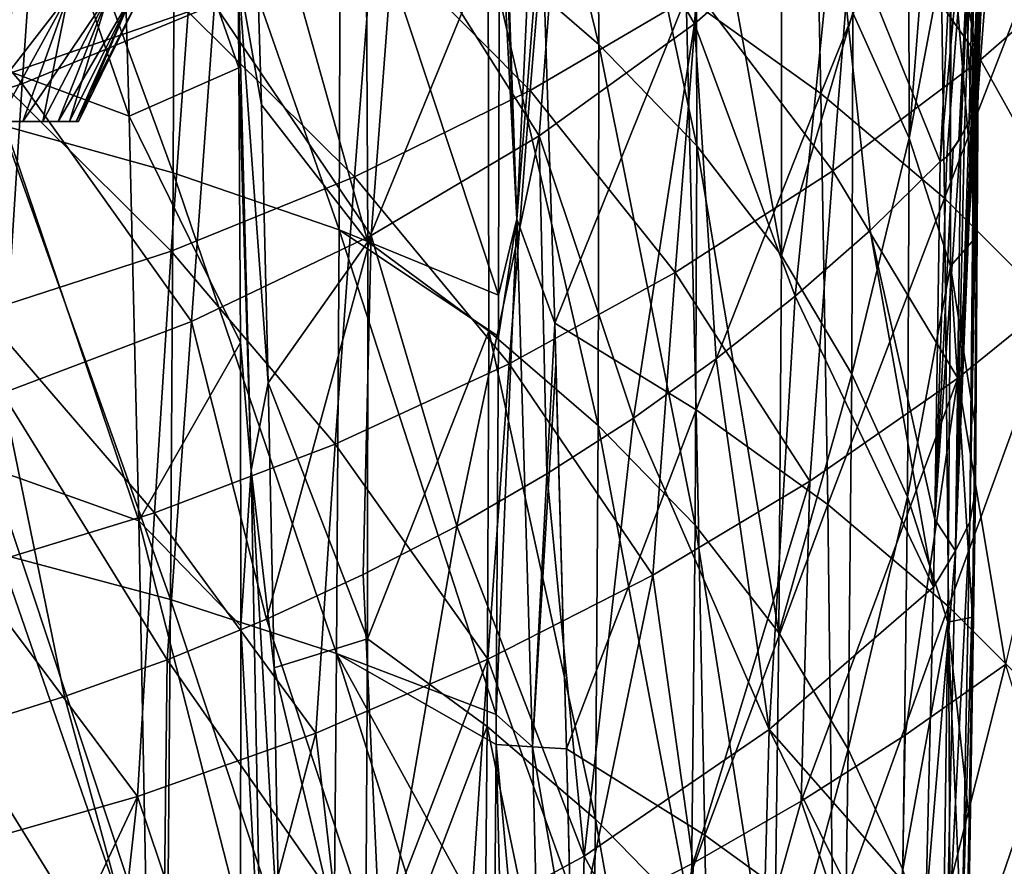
# Model space of a CAD drawing. Header units: metres. Extents: x -81 to 81, y -160 to 24.
# Tile 192 of 256: x 6.52 to 14.23, y -32.13 to -25.5. Entities that reach past the tile are written whole.
import ezdxf

# ---------------------------------------------------------------- set-up
doc = ezdxf.new("R2010")
doc.units = ezdxf.units.M
doc.layers.add('solid_501850_SW0001', color=7, linetype='CONTINUOUS')

msp = doc.modelspace()

# ---------------------------------------------------------------- linework, layer by layer
at = {"layer": 'solid_501850_SW0001'}
for points in [[(10.161489, -22.050699, 122.106583), (11.036659, -22.815992, 121.460861), (11.052243, -25.695967, 124.64608)], [(10.185711, -24.945385, 125.316315), (10.161489, -22.050699, 122.106583), (11.052243, -25.695967, 124.64608)], [(7.375079, -26.25824, 129.908768), (6.230788, -25.833099, 130.253448), (6.15797, -22.748646, 127.116203)], [(7.286502, -23.185793, 126.776535), (7.375079, -26.25824, 129.908768), (6.15797, -22.748646, 127.116203)], [(11.801119, -25.536068, 107.369186), (11.998583, -22.815891, 103.094002), (10.787137, -23.779764, 102.5084)], [(11.036659, -22.815992, 121.460861), (11.812839, -23.625607, 120.753822), (11.820104, -26.490606, 123.91938)], [(11.052243, -25.695967, 124.64608), (11.036659, -22.815992, 121.460861), (11.820104, -26.490606, 123.91938)], [(11.801119, -25.536068, 107.369186), (12.904803, -24.570221, 108.056992), (11.998583, -22.815891, 103.094002)], [(12.724899, -22.964823, 127.149261), (11.737756, -25.324503, 130.991486), (12.792411, -26.080776, 130.284622)], [(13.715162, -23.80303, 126.418007), (12.724899, -22.964823, 127.149261), (12.792411, -26.080776, 130.284622)], [(13.971766, -26.235764, 113.346161), (13.981341, -26.2062, 113.368637), (14.14469, -23.02054, 109.456276)], [(14.109506, -23.174215, 109.191597), (13.971766, -26.235764, 113.346161), (14.14469, -23.02054, 109.456276)], [(13.981341, -26.2062, 113.368637), (13.989597, -26.177782, 113.390228), (14.14469, -23.02054, 109.456276)], [(13.989597, -26.177782, 113.390228), (14.003118, -26.122219, 113.432404), (14.14469, -23.02054, 109.456276)], [(14.003118, -26.122219, 113.432404), (14.017217, -26.037626, 113.496506), (14.14469, -23.02054, 109.456276)], [(14.017217, -26.037626, 113.496506), (14.01967, -26.015196, 113.513489), (14.14469, -23.02054, 109.456276)], [(14.01967, -26.015196, 113.513489), (14.111974, -23.539425, 110.545906), (14.14469, -23.02054, 109.456276)], [(6.390796, -23.068249, 133.006042), (6.377663, -26.327734, 136.141479), (7.720459, -26.702902, 135.800934)], [(7.733335, -23.462103, 132.664948), (6.390796, -23.068249, 133.006042), (7.720459, -26.702902, 135.800934)], [(10.411207, -27.065336, 134.240738), (10.272942, -23.08762, 130.374573), (10.273508, -23.546631, 130.852493)], [(10.411207, -27.065336, 134.240738), (10.570277, -23.708082, 130.724014), (10.272942, -23.08762, 130.374573)], [(8.233846, -25.879929, 128.822311), (7.375079, -26.25824, 129.908768), (7.286502, -23.185793, 126.776535)], [(8.227692, -25.134466, 128.050766), (8.233846, -25.879929, 128.822311), (7.286502, -23.185793, 126.776535)], [(14.020026, -23.392851, 109.039986), (13.971766, -26.235764, 113.346161), (14.109506, -23.174215, 109.191597)], [(14.020026, -23.392851, 109.039986), (13.883512, -23.577787, 108.877846), (13.726976, -26.612345, 113.009781)], [(13.777221, -26.576183, 113.080917), (14.020026, -23.392851, 109.039986), (13.726976, -26.612345, 113.009781)], [(13.777221, -26.576183, 113.080917), (13.873217, -26.444723, 113.186836), (14.020026, -23.392851, 109.039986)], [(13.87452, -26.442585, 113.188469), (14.020026, -23.392851, 109.039986), (13.873217, -26.444723, 113.186836)], [(13.888761, -26.41851, 113.206871), (14.020026, -23.392851, 109.039986), (13.87452, -26.442585, 113.188469)], [(13.888761, -26.41851, 113.206871), (13.916262, -26.36751, 113.245804), (14.020026, -23.392851, 109.039986)], [(13.916262, -26.36751, 113.245804), (13.952146, -26.288441, 113.306076), (14.020026, -23.392851, 109.039986)], [(13.952146, -26.288441, 113.306076), (13.971766, -26.235764, 113.346161), (14.020026, -23.392851, 109.039986)], [(7.733335, -23.462103, 132.664948), (7.720459, -26.702902, 135.800934), (9.019488, -27.148239, 135.398026)], [(9.030259, -23.929329, 132.261047), (7.733335, -23.462103, 132.664948), (9.019488, -27.148239, 135.398026)], [(14.041357, -25.816334, 101.949051), (13.063106, -24.434177, 97.42733), (14.21911, -23.49958, 97.905449)], [(15.116155, -24.874649, 102.506927), (14.041357, -25.816334, 101.949051), (14.21911, -23.49958, 97.905449)], [(10.411207, -27.065336, 134.240738), (10.273508, -23.546631, 130.852493), (10.273831, -24.459188, 131.788696)], [(13.883512, -23.577787, 108.877846), (12.904803, -24.570221, 108.056992), (13.726976, -26.612345, 113.009781)], [(14.111974, -23.539425, 110.545906), (14.0151, -25.79092, 113.682739), (13.927411, -25.278913, 114.090309)], [(14.022787, -25.870985, 113.622437), (14.0151, -25.79092, 113.682739), (14.111974, -23.539425, 110.545906)], [(14.023672, -25.95352, 113.560127), (14.111974, -23.539425, 110.545906), (14.01967, -26.015196, 113.513489)], [(14.024173, -25.924908, 113.581749), (14.022787, -25.870985, 113.622437), (14.111974, -23.539425, 110.545906)], [(14.023672, -25.95352, 113.560127), (14.024173, -25.924908, 113.581749), (14.111974, -23.539425, 110.545906)], [(11.812839, -23.625607, 120.753822), (12.48327, -24.501463, 120.023262), (12.482526, -27.349213, 123.169548)], [(11.820104, -26.490606, 123.91938), (11.812839, -23.625607, 120.753822), (12.482526, -27.349213, 123.169548)], [(10.411207, -27.065336, 134.240738), (10.602697, -24.628401, 131.635941), (10.570277, -23.708082, 130.724014)], [(13.041491, -25.449234, 119.288712), (13.478599, -23.7388, 115.28334), (13.48382, -26.430658, 118.521339)], [(13.48382, -26.430658, 118.521339), (13.478599, -23.7388, 115.28334), (13.655332, -24.238308, 114.899994)], [(6.537191, -26.006392, 101.165901), (6.691271, -23.783756, 96.898705), (5.085185, -24.325157, 96.622559)], [(6.537191, -26.006392, 101.165901), (8.042803, -25.384373, 101.539757), (6.691271, -23.783756, 96.898705)], [(10.585191, -26.412857, 106.746895), (10.787137, -23.779764, 102.5084), (9.464198, -24.639271, 101.988686)], [(10.585191, -26.412857, 106.746895), (11.801119, -25.536068, 107.369186), (10.787137, -23.779764, 102.5084)], [(13.715162, -23.80303, 126.418007), (12.792411, -26.080776, 130.284622), (13.760502, -26.899174, 129.527618)], [(14.610473, -24.700581, 125.63942), (13.715162, -23.80303, 126.418007), (13.760502, -26.899174, 129.527618)], [(9.030259, -23.929329, 132.261047), (9.019488, -27.148239, 135.398026), (10.267307, -27.6579, 134.932083)], [(9.030259, -23.929329, 132.261047), (10.267307, -27.6579, 134.932083), (10.273831, -24.459188, 131.788696)], [(8.409799, -26.168787, 128.945236), (8.227692, -25.134466, 128.050766), (8.34673, -24.039164, 126.761368)], [(8.34673, -24.039164, 126.761368), (9.229187, -24.229988, 125.905609), (9.243185, -27.241043, 129.042953)], [(8.409799, -26.168787, 128.945236), (8.34673, -24.039164, 126.761368), (9.243185, -27.241043, 129.042953)], [(10.515031, -26.056984, 96.601425), (9.288933, -24.820034, 92.249535), (10.680008, -24.095421, 92.565369)], [(11.825935, -25.288641, 96.991829), (10.515031, -26.056984, 96.601425), (10.680008, -24.095421, 92.565369)], [(9.243185, -27.241043, 129.042953), (9.229187, -24.229988, 125.905609), (10.185711, -24.945385, 125.316315)], [(13.48382, -26.430658, 118.521339), (13.655332, -24.238308, 114.899994), (13.802842, -24.741796, 114.51075)], [(4.963158, -26.498392, 100.870689), (6.537191, -26.006392, 101.165901), (5.085185, -24.325157, 96.622559)], [(7.836545, -25.442642, 91.978798), (6.332507, -25.958826, 91.75473), (6.442703, -24.301556, 87.7099)], [(12.88404, -26.687325, 101.434654), (11.825935, -25.288641, 96.991829), (13.063106, -24.434177, 97.42733)], [(14.041357, -25.816334, 101.949051), (12.88404, -26.687325, 101.434654), (13.063106, -24.434177, 97.42733)], [(10.411207, -27.065336, 134.240738), (10.273831, -24.459188, 131.788696), (10.267307, -27.6579, 134.932083)], [(12.482526, -27.349213, 123.169548), (12.48327, -24.501463, 120.023262), (13.041491, -25.449234, 119.288712)], [(11.801119, -25.536068, 107.369186), (12.591139, -27.668304, 112.126205), (12.904803, -24.570221, 108.056992)], [(12.904803, -24.570221, 108.056992), (12.591139, -27.668304, 112.126205), (13.176776, -27.152397, 112.55835)], [(12.904803, -24.570221, 108.056992), (13.176776, -27.152397, 112.55835), (13.726976, -26.612345, 113.009781)], [(9.268744, -27.192099, 106.195335), (9.464198, -24.639271, 101.988686), (8.042803, -25.384373, 101.539757)], [(9.268744, -27.192099, 106.195335), (10.585191, -26.412857, 106.746895), (9.464198, -24.639271, 101.988686)], [(10.411207, -27.065336, 134.240738), (10.707249, -27.878622, 134.719604), (10.602697, -24.628401, 131.635941)], [(11.737756, -25.324503, 130.991486), (10.602697, -24.628401, 131.635941), (10.707249, -27.878622, 134.719604)], [(13.48382, -26.430658, 118.521339), (13.802842, -24.741796, 114.51075), (13.807741, -27.432261, 117.721375)], [(14.610473, -24.700581, 125.63942), (13.760502, -26.899174, 129.527618), (14.635494, -27.774115, 128.725357)], [(13.802842, -24.741796, 114.51075), (13.8086, -24.763781, 114.493652), (13.807741, -27.432261, 117.721375)], [(9.138185, -26.733686, 96.258423), (7.836545, -25.442642, 91.978798), (9.288933, -24.820034, 92.249535)], [(10.515031, -26.056984, 96.601425), (9.138185, -26.733686, 96.258423), (9.288933, -24.820034, 92.249535)], [(14.009463, -27.199202, 115.503685), (13.807741, -27.432261, 117.721375), (13.8086, -24.763781, 114.493652)], [(14.009463, -27.199202, 115.503685), (13.8086, -24.763781, 114.493652), (13.927411, -25.278913, 114.090309)], [(14.944952, -27.435493, 106.482658), (14.041357, -25.816334, 101.949051), (15.116155, -24.874649, 102.506927)], [(9.243185, -27.241043, 129.042953), (10.185711, -24.945385, 125.316315), (10.190386, -27.941463, 128.418869)], [(10.185711, -24.945385, 125.316315), (11.052243, -25.695967, 124.64608), (11.04807, -28.678579, 127.720772)], [(10.190386, -27.941463, 128.418869), (10.185711, -24.945385, 125.316315), (11.04807, -28.678579, 127.720772)], [(8.328919, -29.02796, 131.878494), (8.233846, -25.879929, 128.822311), (8.227692, -25.134466, 128.050766)], [(8.464311, -28.34598, 131.077423), (8.227692, -25.134466, 128.050766), (8.409799, -26.168787, 128.945236)], [(8.328919, -29.02796, 131.878494), (8.227692, -25.134466, 128.050766), (8.464311, -28.34598, 131.077423)], [(11.651205, -27.482401, 100.96637), (10.515031, -26.056984, 96.601425), (11.825935, -25.288641, 96.991829)], [(12.88404, -26.687325, 101.434654), (11.651205, -27.482401, 100.96637), (11.825935, -25.288641, 96.991829)], [(14.009463, -27.199202, 115.503685), (13.927411, -25.278913, 114.090309), (14.0151, -25.79092, 113.682739)], [(6.13076, -26.299999, 20.684721), (6.469084, -25.310064, 20.298946), (6.897905, -25.310064, 21.16851)], [(6.352114, -26.299999, 21.126925), (6.13076, -26.299999, 20.684721), (6.897905, -25.310064, 21.16851)], [(6.541401, -26.299999, 21.58392), (6.352114, -26.299999, 21.126925), (6.897905, -25.310064, 21.16851)], [(6.352114, -26.299999, 26.883089), (6.897905, -25.310064, 26.841501), (6.469084, -25.310064, 27.711067)], [(6.352114, -26.299999, 26.883089), (6.541401, -26.299999, 26.426094), (6.897905, -25.310064, 26.841501)], [(6.541401, -26.299999, 21.58392), (6.897905, -25.310064, 21.16851), (7.209558, -25.310064, 22.086609)], [(6.697562, -26.299999, 22.053106), (6.541401, -26.299999, 21.58392), (7.209558, -25.310064, 22.086609)], [(6.541401, -26.299999, 26.426094), (6.697562, -26.299999, 25.956907), (6.897905, -25.310064, 26.841501)], [(6.819886, -26.299999, 22.532383), (6.697562, -26.299999, 22.053106), (7.209558, -25.310064, 22.086609)], [(6.697562, -26.299999, 25.956907), (7.209558, -25.310064, 25.923405), (6.897905, -25.310064, 26.841501)], [(6.697562, -26.299999, 25.956907), (6.819886, -26.299999, 25.477629), (7.209558, -25.310064, 25.923405)], [(6.819886, -26.299999, 22.532383), (7.209558, -25.310064, 22.086609), (7.398708, -25.310064, 23.037531)], [(6.907685, -26.299999, 23.019024), (6.819886, -26.299999, 22.532383), (7.398708, -25.310064, 23.037531)], [(6.819886, -26.299999, 25.477629), (6.907685, -26.299999, 24.99099), (7.209558, -25.310064, 25.923405)], [(6.960553, -26.299999, 23.51079), (6.907685, -26.299999, 23.019024), (7.398708, -25.310064, 23.037531)], [(6.907685, -26.299999, 24.99099), (7.398708, -25.310064, 24.972483), (7.209558, -25.310064, 25.923405)], [(6.907685, -26.299999, 24.99099), (6.960553, -26.299999, 24.499224), (7.398708, -25.310064, 24.972483)], [(6.960553, -26.299999, 23.51079), (7.398708, -25.310064, 23.037531), (7.46212, -25.310064, 24.005007)], [(6.978203, -26.299999, 24.005007), (6.960553, -26.299999, 23.51079), (7.46212, -25.310064, 24.005007)], [(6.960553, -26.299999, 24.499224), (6.978203, -26.299999, 24.005007), (7.398708, -25.310064, 24.972483)], [(6.978203, -26.299999, 24.005007), (7.46212, -25.310064, 24.005007), (7.398708, -25.310064, 24.972483)], [(11.737756, -25.324503, 130.991486), (10.707249, -27.878622, 134.719604), (11.815904, -28.557384, 134.039413)], [(12.792411, -26.080776, 130.284622), (11.737756, -25.324503, 130.991486), (11.815904, -28.557384, 134.039413)], [(7.704235, -27.314604, 95.964554), (6.332507, -25.958826, 91.75473), (7.836545, -25.442642, 91.978798)], [(7.863779, -27.865644, 105.719536), (8.042803, -25.384373, 101.539757), (6.537191, -26.006392, 101.165901)], [(9.138185, -26.733686, 96.258423), (7.704235, -27.314604, 95.964554), (7.836545, -25.442642, 91.978798)], [(7.863779, -27.865644, 105.719536), (9.268744, -27.192099, 106.195335), (8.042803, -25.384373, 101.539757)], [(12.482526, -27.349213, 123.169548), (13.041491, -25.449234, 119.288712), (13.033179, -28.276768, 122.414108)], [(13.033179, -28.276768, 122.414108), (13.041491, -25.449234, 119.288712), (13.48382, -26.430658, 118.521339)], [(10.585191, -26.412857, 106.746895), (11.323835, -28.622133, 111.324913), (11.801119, -25.536068, 107.369186)], [(11.801119, -25.536068, 107.369186), (11.323835, -28.622133, 111.324913), (11.972918, -28.158615, 111.714699)], [(11.801119, -25.536068, 107.369186), (11.972918, -28.158615, 111.714699), (12.591139, -27.668304, 112.126205)], [(11.04807, -28.678579, 127.720772), (11.052243, -25.695967, 124.64608), (11.807597, -29.459944, 126.970718)], [(11.052243, -25.695967, 124.64608), (11.820104, -26.490606, 123.91938), (11.807597, -29.459944, 126.970718)], [(13.863064, -28.309185, 105.887604), (12.88404, -26.687325, 101.434654), (14.041357, -25.816334, 101.949051)], [(14.944952, -27.435493, 106.482658), (13.863064, -28.309185, 105.887604), (14.041357, -25.816334, 101.949051)], [(14.024173, -25.924908, 113.581749), (14.009463, -27.199202, 115.503685), (14.0151, -25.79092, 113.682739)], [(14.024173, -25.924908, 113.581749), (14.0151, -25.79092, 113.682739), (14.022787, -25.870985, 113.622437)], [(7.44976, -29.426714, 132.93808), (6.291251, -29.01376, 133.289078), (6.230788, -25.833099, 130.253448)], [(7.375079, -26.25824, 129.908768), (7.44976, -29.426714, 132.93808), (6.230788, -25.833099, 130.253448)], [(8.233846, -25.879929, 128.822311), (8.245782, -28.030426, 130.980148), (7.375079, -26.25824, 129.908768)], [(8.328919, -29.02796, 131.878494), (8.245782, -28.030426, 130.980148), (8.233846, -25.879929, 128.822311)], [(7.704235, -27.314604, 95.964554), (6.222212, -27.795843, 95.721481), (6.332507, -25.958826, 91.75473)], [(13.957583, -29.433657, 117.385475), (14.024173, -25.924908, 113.581749), (14.023672, -25.95352, 113.560127)], [(14.002495, -29.19285, 117.589386), (14.024173, -25.924908, 113.581749), (13.957583, -29.433657, 117.385475)], [(13.957583, -29.433657, 117.385475), (14.023672, -25.95352, 113.560127), (14.01967, -26.015196, 113.513489)], [(14.002495, -29.19285, 117.589386), (14.009463, -27.199202, 115.503685), (14.024173, -25.924908, 113.581749)], [(6.38332, -28.426569, 105.323792), (6.537191, -26.006392, 101.165901), (4.963158, -26.498392, 100.870689)], [(6.38332, -28.426569, 105.323792), (7.863779, -27.865644, 105.719536), (6.537191, -26.006392, 101.165901)], [(10.349866, -28.196354, 100.546814), (9.138185, -26.733686, 96.258423), (10.515031, -26.056984, 96.601425)], [(11.651205, -27.482401, 100.96637), (10.349866, -28.196354, 100.546814), (10.515031, -26.056984, 96.601425)], [(13.957583, -29.433657, 117.385475), (14.01967, -26.015196, 113.513489), (14.017217, -26.037626, 113.496506)], [(13.957583, -29.433657, 117.385475), (14.017217, -26.037626, 113.496506), (14.003118, -26.122219, 113.432404)], [(12.792411, -26.080776, 130.284622), (11.815904, -28.557384, 134.039413), (12.845793, -29.297365, 133.303268)], [(13.760502, -26.899174, 129.527618), (12.792411, -26.080776, 130.284622), (12.845793, -29.297365, 133.303268)], [(13.957583, -29.433657, 117.385475), (14.003118, -26.122219, 113.432404), (13.989597, -26.177782, 113.390228)], [(8.464311, -28.34598, 131.077423), (8.409799, -26.168787, 128.945236), (9.243185, -27.241043, 129.042953)], [(13.847027, -29.661039, 117.191429), (13.989597, -26.177782, 113.390228), (13.981341, -26.2062, 113.368637)], [(13.957583, -29.433657, 117.385475), (13.989597, -26.177782, 113.390228), (13.847027, -29.661039, 117.191429)], [(13.847027, -29.661039, 117.191429), (13.981341, -26.2062, 113.368637), (13.971766, -26.235764, 113.346161)], [(8.245782, -28.030426, 130.980148), (7.44976, -29.426714, 132.93808), (7.375079, -26.25824, 129.908768)], [(13.847027, -29.661039, 117.191429), (13.971766, -26.235764, 113.346161), (13.952146, -26.288441, 113.306076)], [(13.847027, -29.661039, 117.191429), (13.952146, -26.288441, 113.306076), (13.916262, -26.36751, 113.245804)], [(6.541401, -26.299999, 26.426094), (5.696004, -26.299999, 26.723942), (5.883404, -26.299999, 26.294411)], [(6.352114, -26.299999, 26.883089), (5.696004, -26.299999, 26.723942), (6.541401, -26.299999, 26.426094)], [(6.541401, -26.299999, 21.58392), (5.883404, -26.299999, 21.715603), (5.696004, -26.299999, 21.286072)], [(6.541401, -26.299999, 21.58392), (5.696004, -26.299999, 21.286072), (6.352114, -26.299999, 21.126925)], [(6.697562, -26.299999, 25.956907), (5.883404, -26.299999, 26.294411), (6.038181, -26.299999, 25.852077)], [(6.541401, -26.299999, 26.426094), (5.883404, -26.299999, 26.294411), (6.697562, -26.299999, 25.956907)], [(6.697562, -26.299999, 22.053106), (6.038181, -26.299999, 22.157936), (5.883404, -26.299999, 21.715603)], [(6.697562, -26.299999, 22.053106), (5.883404, -26.299999, 21.715603), (6.541401, -26.299999, 21.58392)], [(6.819886, -26.299999, 25.477629), (6.038181, -26.299999, 25.852077), (6.159468, -26.299999, 25.399418)], [(6.697562, -26.299999, 25.956907), (6.038181, -26.299999, 25.852077), (6.819886, -26.299999, 25.477629)], [(6.819886, -26.299999, 22.532383), (6.159468, -26.299999, 22.610594), (6.038181, -26.299999, 22.157936)], [(6.819886, -26.299999, 22.532383), (6.038181, -26.299999, 22.157936), (6.697562, -26.299999, 22.053106)], [(6.907685, -26.299999, 24.99099), (6.159468, -26.299999, 25.399418), (6.246589, -26.299999, 24.938965)], [(6.819886, -26.299999, 25.477629), (6.159468, -26.299999, 25.399418), (6.907685, -26.299999, 24.99099)], [(6.907685, -26.299999, 23.019024), (6.246589, -26.299999, 23.071049), (6.159468, -26.299999, 22.610594)], [(6.907685, -26.299999, 23.019024), (6.159468, -26.299999, 22.610594), (6.819886, -26.299999, 22.532383)], [(6.960553, -26.299999, 24.499224), (6.246589, -26.299999, 24.938965), (6.299057, -26.299999, 24.473293)], [(6.907685, -26.299999, 24.99099), (6.246589, -26.299999, 24.938965), (6.960553, -26.299999, 24.499224)], [(6.960553, -26.299999, 23.51079), (6.299057, -26.299999, 23.53672), (6.246589, -26.299999, 23.071049)], [(6.960553, -26.299999, 23.51079), (6.246589, -26.299999, 23.071049), (6.907685, -26.299999, 23.019024)], [(6.960553, -26.299999, 24.499224), (6.299057, -26.299999, 24.473293), (6.316578, -26.299999, 24.005007)], [(6.978203, -26.299999, 24.005007), (6.316578, -26.299999, 24.005007), (6.299057, -26.299999, 23.53672)], [(6.978203, -26.299999, 24.005007), (6.299057, -26.299999, 23.53672), (6.960553, -26.299999, 23.51079)], [(6.960553, -26.299999, 24.499224), (6.316578, -26.299999, 24.005007), (6.978203, -26.299999, 24.005007)], [(6.377663, -26.327734, 136.141479), (6.357794, -29.684414, 139.170502), (7.699361, -30.041225, 138.829834)], [(7.720459, -26.702902, 135.800934), (6.377663, -26.327734, 136.141479), (7.699361, -30.041225, 138.829834)], [(13.847027, -29.661039, 117.191429), (13.916262, -26.36751, 113.245804), (13.888761, -26.41851, 113.206871)], [(9.268744, -27.192099, 106.195335), (9.939779, -29.465918, 110.613373), (10.585191, -26.412857, 106.746895)], [(10.585191, -26.412857, 106.746895), (9.939779, -29.465918, 110.613373), (10.645593, -29.058109, 110.957596)], [(10.585191, -26.412857, 106.746895), (10.645593, -29.058109, 110.957596), (11.323835, -28.622133, 111.324913)], [(13.033179, -28.276768, 122.414108), (13.48382, -26.430658, 118.521339), (13.468774, -29.237598, 121.629242)], [(13.468774, -29.237598, 121.629242), (13.48382, -26.430658, 118.521339), (13.807741, -27.432261, 117.721375)], [(13.888761, -26.41851, 113.206871), (13.82759, -26.514439, 113.135529), (13.684923, -29.415676, 116.488976)], [(13.847027, -29.661039, 117.191429), (13.888761, -26.41851, 113.206871), (13.684923, -29.415676, 116.488976)], [(13.777221, -26.576183, 113.080917), (13.82759, -26.514439, 113.135529), (13.873217, -26.444723, 113.186836)], [(13.888761, -26.41851, 113.206871), (13.87452, -26.442585, 113.188469), (13.82759, -26.514439, 113.135529)], [(13.87452, -26.442585, 113.188469), (13.873217, -26.444723, 113.186836), (13.82759, -26.514439, 113.135529)], [(11.807597, -29.459944, 126.970718), (11.820104, -26.490606, 123.91938), (12.462177, -30.303196, 126.197968)], [(11.820104, -26.490606, 123.91938), (12.482526, -27.349213, 123.169548), (12.462177, -30.303196, 126.197968)], [(13.777221, -26.576183, 113.080917), (13.684923, -29.415676, 116.488976), (13.82759, -26.514439, 113.135529)], [(13.777221, -26.576183, 113.080917), (13.726976, -26.612345, 113.009781), (13.684923, -29.415676, 116.488976)], [(13.684923, -29.415676, 116.488976), (13.726976, -26.612345, 113.009781), (13.176776, -27.152397, 112.55835)], [(7.720459, -26.702902, 135.800934), (7.699361, -30.041225, 138.829834), (8.999018, -30.465096, 138.427109)], [(8.987356, -28.824409, 100.178406), (7.704235, -27.314604, 95.964554), (9.138185, -26.733686, 96.258423)], [(9.019488, -27.148239, 135.398026), (7.720459, -26.702902, 135.800934), (8.999018, -30.465096, 138.427109)], [(10.349866, -28.196354, 100.546814), (8.987356, -28.824409, 100.178406), (9.138185, -26.733686, 96.258423)], [(12.704667, -29.11569, 105.339241), (11.651205, -27.482401, 100.96637), (12.88404, -26.687325, 101.434654)], [(13.863064, -28.309185, 105.887604), (12.704667, -29.11569, 105.339241), (12.88404, -26.687325, 101.434654)], [(13.760502, -26.899174, 129.527618), (12.845793, -29.297365, 133.303268), (13.790821, -30.096493, 132.519043)], [(14.635494, -27.774115, 128.725357), (13.760502, -26.899174, 129.527618), (13.790821, -30.096493, 132.519043)], [(10.411207, -27.065336, 134.240738), (10.266037, -27.981857, 135.23909), (10.249795, -30.940434, 137.95311)], [(10.411207, -27.065336, 134.240738), (10.249795, -30.940434, 137.95311), (10.532604, -31.193855, 137.935806)], [(10.411207, -27.065336, 134.240738), (10.267307, -27.6579, 134.932083), (10.266037, -27.981857, 135.23909)], [(10.411207, -27.065336, 134.240738), (10.532604, -31.193855, 137.935806), (10.707249, -27.878622, 134.719604)], [(7.863779, -27.865644, 105.719536), (8.451252, -30.194281, 109.997063), (9.268744, -27.192099, 106.195335)], [(9.268744, -27.192099, 106.195335), (8.451252, -30.194281, 109.997063), (9.207871, -29.844889, 110.292953)], [(9.019488, -27.148239, 135.398026), (8.999018, -30.465096, 138.427109), (10.249795, -30.940434, 137.95311)], [(9.019488, -27.148239, 135.398026), (10.249795, -30.940434, 137.95311), (10.266037, -27.981857, 135.23909)], [(10.267307, -27.6579, 134.932083), (9.019488, -27.148239, 135.398026), (10.266037, -27.981857, 135.23909)], [(9.268744, -27.192099, 106.195335), (9.207871, -29.844889, 110.292953), (9.939779, -29.465918, 110.613373)], [(13.674401, -29.943647, 117.108292), (13.176776, -27.152397, 112.55835), (12.591139, -27.668304, 112.126205)], [(13.674401, -29.943647, 117.108292), (13.684923, -29.415676, 116.488976), (13.176776, -27.152397, 112.55835)], [(14.009463, -27.199202, 115.503685), (13.997374, -28.661709, 117.304466), (13.807741, -27.432261, 117.721375)], [(14.002495, -29.19285, 117.589386), (13.997374, -28.661709, 117.304466), (14.009463, -27.199202, 115.503685)], [(8.464311, -28.34598, 131.077423), (9.243185, -27.241043, 129.042953), (9.240173, -30.350075, 132.077393)], [(9.240173, -30.350075, 132.077393), (9.243185, -27.241043, 129.042953), (10.190386, -27.941463, 128.418869)], [(7.57192, -29.362999, 99.862961), (6.222212, -27.795843, 95.721481), (7.704235, -27.314604, 95.964554)], [(8.987356, -28.824409, 100.178406), (7.57192, -29.362999, 99.862961), (7.704235, -27.314604, 95.964554)], [(12.462177, -30.303196, 126.197968), (12.482526, -27.349213, 123.169548), (13.033179, -28.276768, 122.414108)], [(13.468774, -29.237598, 121.629242), (13.807741, -27.432261, 117.721375), (13.786984, -30.218864, 120.816093)], [(13.978821, -30.180708, 119.086792), (13.786984, -30.218864, 120.816093), (13.807741, -27.432261, 117.721375)], [(13.997374, -28.661709, 117.304466), (13.978821, -30.180708, 119.086792), (13.807741, -27.432261, 117.721375)], [(14.944952, -27.435493, 106.482658), (14.237236, -30.550449, 109.978897), (13.863064, -28.309185, 105.887604)], [(11.476351, -29.85058, 104.840317), (10.349866, -28.196354, 100.546814), (11.651205, -27.482401, 100.96637)], [(12.704667, -29.11569, 105.339241), (11.476351, -29.85058, 104.840317), (11.651205, -27.482401, 100.96637)], [(12.386, -31.058121, 116.201172), (12.591139, -27.668304, 112.126205), (11.972918, -28.158615, 111.714699)], [(12.386, -31.058121, 116.201172), (13.674401, -29.943647, 117.108292), (12.591139, -27.668304, 112.126205)], [(7.57192, -29.362999, 99.862961), (6.111953, -29.808758, 99.60218), (6.222212, -27.795843, 95.721481)], [(14.635494, -27.774115, 128.725357), (13.790821, -30.096493, 132.519043), (14.644734, -30.949545, 131.691681)], [(6.38332, -28.426569, 105.323792), (7.671309, -30.513308, 109.726463), (7.863779, -27.865644, 105.719536)], [(7.863779, -27.865644, 105.719536), (7.671309, -30.513308, 109.726463), (8.451252, -30.194281, 109.997063)], [(10.532604, -31.193855, 137.935806), (10.716835, -28.201313, 135.014725), (10.707249, -27.878622, 134.719604)], [(10.707249, -27.878622, 134.719604), (10.716835, -28.201313, 135.014725), (10.799895, -31.210405, 137.677216)], [(11.815904, -28.557384, 134.039413), (10.707249, -27.878622, 134.719604), (10.799895, -31.210405, 137.677216)], [(9.240173, -30.350075, 132.077393), (10.190386, -27.941463, 128.418869), (10.177508, -31.036083, 131.416656)], [(10.177508, -31.036083, 131.416656), (10.190386, -27.941463, 128.418869), (11.025985, -31.760782, 130.688248)], [(10.190386, -27.941463, 128.418869), (11.04807, -28.678579, 127.720772), (11.025985, -31.760782, 130.688248)], [(8.245782, -28.030426, 130.980148), (8.250257, -30.246454, 133.104279), (7.44976, -29.426714, 132.93808)], [(8.328919, -29.02796, 131.878494), (8.250257, -30.246454, 133.104279), (8.245782, -28.030426, 130.980148)], [(10.184711, -30.50943, 104.39357), (8.987356, -28.824409, 100.178406), (10.349866, -28.196354, 100.546814)], [(11.476351, -29.85058, 104.840317), (10.184711, -30.50943, 104.39357), (10.349866, -28.196354, 100.546814)], [(10.532604, -31.193855, 137.935806), (10.799895, -31.210405, 137.677216), (10.716835, -28.201313, 135.014725)], [(12.386, -31.058121, 116.201172), (11.972918, -28.158615, 111.714699), (11.323835, -28.622133, 111.324913)], [(12.462177, -30.303196, 126.197968), (13.033179, -28.276768, 122.414108), (13.005565, -31.212488, 125.418343)], [(13.005565, -31.212488, 125.418343), (13.033179, -28.276768, 122.414108), (13.468774, -29.237598, 121.629242)], [(8.328919, -29.02796, 131.878494), (8.464311, -28.34598, 131.077423), (8.511227, -30.575937, 133.163391)], [(8.511227, -30.575937, 133.163391), (8.464311, -28.34598, 131.077423), (9.240173, -30.350075, 132.077393)], [(13.863064, -28.309185, 105.887604), (13.452834, -31.101933, 109.548004), (12.636325, -31.620157, 109.143089)], [(13.863064, -28.309185, 105.887604), (12.636325, -31.620157, 109.143089), (12.704667, -29.11569, 105.339241)], [(13.863064, -28.309185, 105.887604), (14.237236, -30.550449, 109.978897), (13.452834, -31.101933, 109.548004)], [(6.38332, -28.426569, 105.323792), (6.047752, -31.057594, 109.263672), (6.8696, -30.801308, 109.481796)], [(6.38332, -28.426569, 105.323792), (6.8696, -30.801308, 109.481796), (7.671309, -30.513308, 109.726463)], [(11.815904, -28.557384, 134.039413), (10.799895, -31.210405, 137.677216), (11.881683, -31.886461, 136.973572)], [(12.845793, -29.297365, 133.303268), (11.815904, -28.557384, 134.039413), (11.881683, -31.886461, 136.973572)], [(10.937917, -32.049335, 115.376022), (11.323835, -28.622133, 111.324913), (10.645593, -29.058109, 110.957596)], [(10.937917, -32.049335, 115.376022), (12.386, -31.058121, 116.201172), (11.323835, -28.622133, 111.324913)], [(11.025985, -31.760782, 130.688248), (11.04807, -28.678579, 127.720772), (11.777002, -32.530293, 129.912018)], [(11.04807, -28.678579, 127.720772), (11.807597, -29.459944, 126.970718), (11.777002, -32.530293, 129.912018)], [(14.002495, -29.19285, 117.589386), (13.978821, -30.180708, 119.086792), (13.997374, -28.661709, 117.304466)], [(8.836631, -31.088205, 104.001526), (7.57192, -29.362999, 99.862961), (8.987356, -28.824409, 100.178406)], [(10.184711, -30.50943, 104.39357), (8.836631, -31.088205, 104.001526), (8.987356, -28.824409, 100.178406)], [(7.512229, -32.688515, 135.86412), (6.341014, -32.287891, 136.221893), (6.291251, -29.01376, 133.289078)], [(7.44976, -29.426714, 132.93808), (7.512229, -32.688515, 135.86412), (6.291251, -29.01376, 133.289078)], [(8.406438, -33.072845, 135.543549), (8.250257, -30.246454, 133.104279), (8.328919, -29.02796, 131.878494)], [(8.328919, -29.02796, 131.878494), (8.511227, -30.575937, 133.163391), (8.551124, -32.863934, 135.208344)], [(8.406438, -33.072845, 135.543549), (8.328919, -29.02796, 131.878494), (8.551124, -32.863934, 135.208344)], [(10.937917, -32.049335, 115.376022), (10.645593, -29.058109, 110.957596), (9.939779, -29.465918, 110.613373)], [(12.704667, -29.11569, 105.339241), (11.790737, -32.10379, 108.765205), (11.476351, -29.85058, 104.840317)], [(12.704667, -29.11569, 105.339241), (12.636325, -31.620157, 109.143089), (11.790737, -32.10379, 108.765205)], [(14.002495, -29.19285, 117.589386), (13.957583, -29.433657, 117.385475), (13.892226, -32.896767, 121.200378)], [(13.948128, -32.668381, 121.415558), (14.002495, -29.19285, 117.589386), (13.892226, -32.896767, 121.200378)], [(13.948128, -32.668381, 121.415558), (13.978821, -30.180708, 119.086792), (14.002495, -29.19285, 117.589386)], [(12.845793, -29.297365, 133.303268), (11.881683, -31.886461, 136.973572), (12.88595, -32.610378, 136.20755)], [(13.790821, -30.096493, 132.519043), (12.845793, -29.297365, 133.303268), (12.88595, -32.610378, 136.20755)], [(13.005565, -31.212488, 125.418343), (13.468774, -29.237598, 121.629242), (13.434758, -32.154995, 124.612907)], [(13.434758, -32.154995, 124.612907), (13.468774, -29.237598, 121.629242), (13.786984, -30.218864, 120.816093)], [(7.439755, -31.583912, 103.666039), (6.111953, -29.808758, 99.60218), (7.57192, -29.362999, 99.862961)], [(8.836631, -31.088205, 104.001526), (7.439755, -31.583912, 103.666039), (7.57192, -29.362999, 99.862961)], [(8.247719, -32.529766, 135.195374), (7.512229, -32.688515, 135.86412), (7.44976, -29.426714, 132.93808)], [(8.250257, -30.246454, 133.104279), (8.247719, -32.529766, 135.195374), (7.44976, -29.426714, 132.93808)], [(13.847027, -29.661039, 117.191429), (13.684923, -29.415676, 116.488976), (13.674401, -29.943647, 117.108292)], [(13.957583, -29.433657, 117.385475), (13.847027, -29.661039, 117.191429), (13.771306, -33.110397, 120.997108)], [(13.892226, -32.896767, 121.200378), (13.957583, -29.433657, 117.385475), (13.771306, -33.110397, 120.997108)], [(9.348635, -32.910381, 114.654129), (9.939779, -29.465918, 110.613373), (9.207871, -29.844889, 110.292953)], [(9.348635, -32.910381, 114.654129), (10.937917, -32.049335, 115.376022), (9.939779, -29.465918, 110.613373)], [(11.777002, -32.530293, 129.912018), (11.807597, -29.459944, 126.970718), (12.423756, -33.359749, 129.11348)], [(11.807597, -29.459944, 126.970718), (12.462177, -30.303196, 126.197968), (12.423756, -33.359749, 129.11348)], [(6.357794, -29.684414, 139.170502), (6.331801, -33.134811, 142.091614), (7.670777, -33.473488, 141.750778)], [(7.699361, -30.041225, 138.829834), (6.357794, -29.684414, 139.170502), (7.670777, -33.473488, 141.750778)], [(13.847027, -29.661039, 117.191429), (13.674401, -29.943647, 117.108292), (13.614645, -32.450813, 119.912895)], [(13.771306, -33.110397, 120.997108), (13.847027, -29.661039, 117.191429), (13.614645, -32.450813, 119.912895)], [(7.439755, -31.583912, 103.666039), (6.001858, -31.993727, 103.38887), (6.111953, -29.808758, 99.60218)], [(9.348635, -32.910381, 114.654129), (9.207871, -29.844889, 110.292953), (8.451252, -30.194281, 109.997063)], [(11.476351, -29.85058, 104.840317), (10.917699, -32.552322, 108.414742), (10.184711, -30.50943, 104.39357)], [(11.476351, -29.85058, 104.840317), (11.790737, -32.10379, 108.765205), (10.917699, -32.552322, 108.414742)], [(13.614645, -32.450813, 119.912895), (13.674401, -29.943647, 117.108292), (12.386, -31.058121, 116.201172)], [(7.699361, -30.041225, 138.829834), (7.670777, -33.473488, 141.750778), (8.969701, -33.876179, 141.34819)], [(8.999018, -30.465096, 138.427109), (7.699361, -30.041225, 138.829834), (8.969701, -33.876179, 141.34819)], [(13.790821, -30.096493, 132.519043), (12.88595, -32.610378, 136.20755), (13.807167, -33.390644, 135.395462)], [(14.644734, -30.949545, 131.691681), (13.790821, -30.096493, 132.519043), (13.807167, -33.390644, 135.395462)], [(9.348635, -32.910381, 114.654129), (8.451252, -30.194281, 109.997063), (7.671309, -30.513308, 109.726463)], [(13.434758, -32.154995, 124.612907), (13.786984, -30.218864, 120.816093), (13.747585, -33.11853, 123.783798)], [(13.922076, -33.399502, 122.602959), (13.747585, -33.11853, 123.783798), (13.786984, -30.218864, 120.816093)], [(13.978821, -30.180708, 119.086792), (13.953745, -31.758993, 120.852455), (13.786984, -30.218864, 120.816093)], [(13.953745, -31.758993, 120.852455), (13.922076, -33.399502, 122.602959), (13.786984, -30.218864, 120.816093)], [(13.948128, -32.668381, 121.415558), (13.953745, -31.758993, 120.852455), (13.978821, -30.180708, 119.086792)], [(8.406438, -33.072845, 135.543549), (8.247719, -32.529766, 135.195374), (8.250257, -30.246454, 133.104279)], [(12.423756, -33.359749, 129.11348), (12.462177, -30.303196, 126.197968), (13.005565, -31.212488, 125.418343)], [(8.511227, -30.575937, 133.163391), (9.240173, -30.350075, 132.077393), (9.222265, -33.554329, 135.010406)], [(9.222265, -33.554329, 135.010406), (9.240173, -30.350075, 132.077393), (10.177508, -31.036083, 131.416656)], [(7.635493, -33.629345, 114.047676), (7.671309, -30.513308, 109.726463), (6.8696, -30.801308, 109.481796)], [(7.635493, -33.629345, 114.047676), (9.348635, -32.910381, 114.654129), (7.671309, -30.513308, 109.726463)], [(10.184711, -30.50943, 104.39357), (9.094335, -33.341969, 107.797783), (8.836631, -31.088205, 104.001526)], [(8.999018, -30.465096, 138.427109), (8.969701, -33.876179, 141.34819), (10.221986, -34.328629, 140.876282)], [(8.999018, -30.465096, 138.427109), (10.221986, -34.328629, 140.876282), (10.236331, -32.718006, 139.510117)], [(10.248157, -31.176802, 138.163223), (8.999018, -30.465096, 138.427109), (10.236331, -32.718006, 139.510117)], [(10.248157, -31.176802, 138.163223), (10.249795, -30.940434, 137.95311), (8.999018, -30.465096, 138.427109)], [(10.184711, -30.50943, 104.39357), (10.018509, -32.965221, 108.09214), (9.094335, -33.341969, 107.797783)], [(10.184711, -30.50943, 104.39357), (10.917699, -32.552322, 108.414742), (10.018509, -32.965221, 108.09214)], [(8.551124, -32.863934, 135.208344), (8.511227, -30.575937, 133.163391), (9.222265, -33.554329, 135.010406)], [(14.237236, -30.550449, 109.978897), (14.927108, -32.795116, 114.065102), (13.399902, -33.87236, 113.214607)], [(13.452834, -31.101933, 109.548004), (14.237236, -30.550449, 109.978897), (13.399902, -33.87236, 113.214607)], [(7.635493, -33.629345, 114.047676), (6.8696, -30.801308, 109.481796), (6.047752, -31.057594, 109.263672)], [(10.532604, -31.193855, 137.935806), (10.249795, -30.940434, 137.95311), (10.248157, -31.176802, 138.163223)], [(14.644734, -30.949545, 131.691681), (13.807167, -33.390644, 135.395462), (14.639362, -34.222389, 134.542328)], [(5.818669, -34.197609, 113.565865), (7.635493, -33.629345, 114.047676), (6.047752, -31.057594, 109.263672)], [(9.222265, -33.554329, 135.010406), (10.177508, -31.036083, 131.416656), (10.149073, -34.226387, 134.312057)], [(10.149073, -34.226387, 134.312057), (10.177508, -31.036083, 131.416656), (10.987831, -34.939529, 133.551834)], [(10.177508, -31.036083, 131.416656), (11.025985, -31.760782, 130.688248), (10.987831, -34.939529, 133.551834)], [(12.292764, -34.544289, 120.175293), (12.386, -31.058121, 116.201172), (10.937917, -32.049335, 115.376022)], [(12.292764, -34.544289, 120.175293), (13.585698, -33.484619, 121.008995), (12.386, -31.058121, 116.201172)], [(13.585698, -33.484619, 121.008995), (13.614645, -32.450813, 119.912895), (12.386, -31.058121, 116.201172)], [(8.836631, -31.088205, 104.001526), (8.146262, -33.682228, 107.531952), (7.439755, -31.583912, 103.666039)], [(8.836631, -31.088205, 104.001526), (9.094335, -33.341969, 107.797783), (8.146262, -33.682228, 107.531952)], [(12.636325, -31.620157, 109.143089), (13.452834, -31.101933, 109.548004), (13.399902, -33.87236, 113.214607)], [(10.35708, -35.434284, 141.680038), (10.248157, -31.176802, 138.163223), (10.236331, -32.718006, 139.510117)], [(10.532604, -31.193855, 137.935806), (10.248157, -31.176802, 138.163223), (10.637811, -35.465229, 141.460098)], [(10.35708, -35.434284, 141.680038), (10.637811, -35.465229, 141.460098), (10.248157, -31.176802, 138.163223)], [(10.532604, -31.193855, 137.935806), (10.843878, -32.986179, 139.176575), (10.799895, -31.210405, 137.677216)], [(10.532604, -31.193855, 137.935806), (10.637811, -35.465229, 141.460098), (10.843878, -32.986179, 139.176575)], [(10.799895, -31.210405, 137.677216), (10.843878, -32.986179, 139.176575), (10.881875, -34.644505, 140.531708)], [(11.881683, -31.886461, 136.973572), (10.799895, -31.210405, 137.677216), (10.881875, -34.644505, 140.531708)], [(12.423756, -33.359749, 129.11348), (13.005565, -31.212488, 125.418343), (12.960057, -34.252354, 128.306976)], [(12.960057, -34.252354, 128.306976), (13.005565, -31.212488, 125.418343), (13.434758, -32.154995, 124.612907)], [(7.439755, -31.583912, 103.666039), (6.182468, -34.250954, 107.087646), (6.001858, -31.993727, 103.38887)], [(7.439755, -31.583912, 103.666039), (7.175259, -33.985489, 107.295036), (6.182468, -34.250954, 107.087646)], [(7.439755, -31.583912, 103.666039), (8.146262, -33.682228, 107.531952), (7.175259, -33.985489, 107.295036)], [(12.636325, -31.620157, 109.143089), (13.399902, -33.87236, 113.214607), (11.742113, -34.829517, 112.458572)], [(11.790737, -32.10379, 108.765205), (12.636325, -31.620157, 109.143089), (11.742113, -34.829517, 112.458572)], [(10.987831, -34.939529, 133.551834), (11.025985, -31.760782, 130.688248), (11.730001, -35.69833, 132.747482)], [(11.025985, -31.760782, 130.688248), (11.777002, -32.530293, 129.912018), (11.730001, -35.69833, 132.747482)], [(13.948128, -32.668381, 121.415558), (13.922076, -33.399502, 122.602959), (13.953745, -31.758993, 120.852455)], [(11.881683, -31.886461, 136.973572), (10.881875, -34.644505, 140.531708), (11.935729, -35.307541, 139.795715)], [(12.88595, -32.610378, 136.20755), (11.881683, -31.886461, 136.973572), (11.935729, -35.307541, 139.795715)], [(10.847407, -35.481743, 119.412491), (10.937917, -32.049335, 115.376022), (9.348635, -32.910381, 114.654129)], [(10.847407, -35.481743, 119.412491), (12.292764, -34.544289, 120.175293), (10.937917, -32.049335, 115.376022)], [(10.917699, -32.552322, 108.414742), (11.790737, -32.10379, 108.765205), (11.742113, -34.829517, 112.458572)]]:
    msp.add_3dface(points, dxfattribs=at)

doc.saveas('drawing.dxf')
